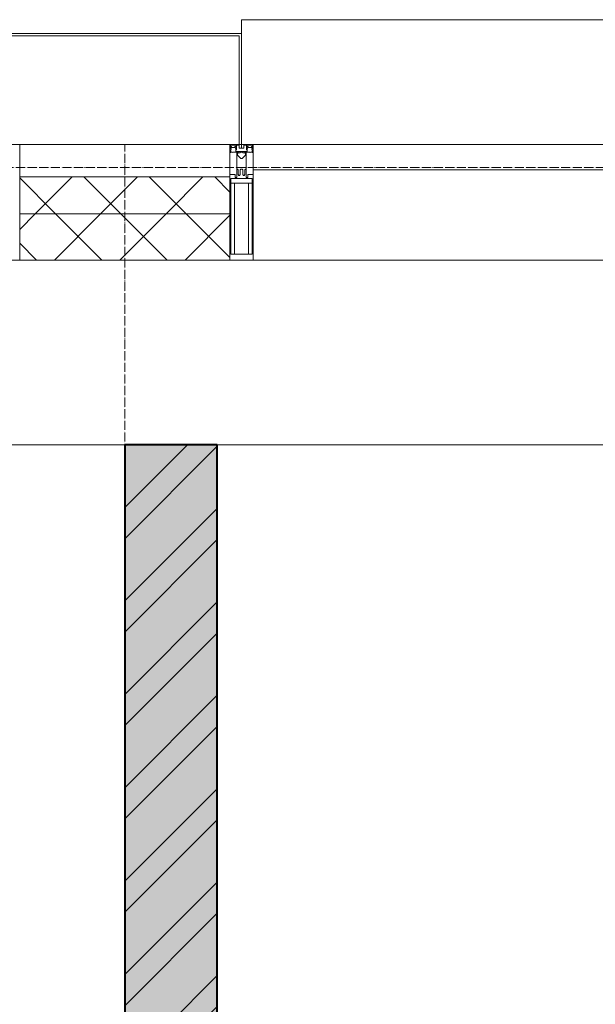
# Model space of a CAD drawing. Header units: millimetres. Extents: x 5617 to 113279, y 7718 to 199432.
# Tile 31 of 79: x 38199 to 39444, y 31290 to 33420. Entities that reach past the tile are written whole.
import ezdxf

# ---------------------------------------------------------------- set-up
doc = ezdxf.new("R2010")
doc.units = ezdxf.units.MM
doc.linetypes.add('ADSK_Линия сетки', pattern=[25, 20, -2.5, 0, -2.5])
doc.linetypes.add('Линия сетки', pattern=[25, 20, -2.5, 0, -2.5])
for name, color, linetype, lineweight in [('Импосты витража', 7, 'Continuous', 18), ('Колонны', 7, 'Continuous', 18), ('Оси', 7, 'Continuous', 9), ('Панели витража', 7, 'Continuous', 18), ('Перекрытия', 7, 'Continuous', 18), ('Стены разрез', 7, 'Continuous', 40), ('Стены штриховка', 7, 'Continuous', 40), ('Элементы узлов', 7, 'Continuous', 18)]:
    doc.layers.add(name, color=color, linetype=linetype, lineweight=lineweight)
pattern_1 = [(45, (0, 0), (-70.71068, 70.71068), []), (135, (0, 0), (-70.71068, -70.71068), [])]

# ---------------------------------------------------------------- blocks, each defined once
blk = doc.blocks.new('135_SLK_K4_AR_rvt-1-МКСС_К4_L15_51_600_')
at = {"layer": 'Стены разрез', "lineweight": 9, "true_color": 0xaaaaaa}
h = blk.add_hatch(dxfattribs=at)
h.set_pattern_fill('FP_1', color=253, style=0, pattern_type=2)
h.set_pattern_definition([(50, (0, 0), (218.62117, -19.1268), [22.86, -251.46]), (355, (0, 0), (-42.29187, 229.2684), [18.288, -201.168]), (100.451, (18.22, -1.6), (176.33107, 210.13963), [19.428, -213.708]), (46.184, (0, 60.96), (325.29495, -50.45164), [34.29, -377.19]), (96.636, (27.1, 56.76), (284.883, 296.9127), [29.142, -320.562]), (351.184, (0, 60.96), (284.8858, 296.9107), [27.432, -301.752]), (21, (30.48, 45.72), (181.93753, -122.71832), [22.86, -251.46]), (326, (30.48, 45.72), (74.16223, 221.0262), [18.288, -201.168]), (71.451, (45.64, 35.5), (256.10035, 98.30526), [19.428, -213.708]), (37.5, (0, 0), (3.70639, 101.465895), [3.353, -195.377, 3.353, -200.863, -201.93]), (37.5, (0, 0), (3.70639, 101.465895), [-402.946, 3.353, -198.577]), (7.5, (0, 0), (80.18358, 120.21653), [3.353, -113.081, 3.353, -190.805, -76.962]), (7.5, (0, 0), (80.18358, 120.21653), [-310.591, 3.353, -73.609]), (327.5, (-67.97, 0), (162.708646, -6.87497), [3.353, -72.847, 3.353, -234.391, -315.468]), (327.5, (-67.97, 0), (162.708646, -6.87497), [-313.944, 3.353, -312.115]), (317.5, (-98.45, 0), (177.75468, 30.51183), [3.353, -95.707, 3.353, -154.534, -224.028]), (317.5, (-98.45, 0), (177.75468, 30.51183), [-256.946, 3.353, -220.675])])
h.paths.add_polyline_path([(107950, 26350), (108150, 26350), (108150, 32500), (107950, 32500), (107950, 26543.4)])
h = blk.add_hatch(dxfattribs=at)
h.set_pattern_fill('FP_2', color=253, style=0, pattern_type=2)
h.set_pattern_definition([(45, (0, 0), (-101.02788, 101.02788), []), (45, (67.35, 0), (-101.02788, 101.02788), [])])
h.paths.add_polyline_path([(107950, 26350), (108150, 26350), (108150, 32500), (107950, 32500), (107950, 26543.4)])
at = {"layer": 'Перекрытия', "color": 253, "true_color": 0xaaaaaa}
for p, q in [((107950, 32500), (104550, 32500)), ((113250, 32500), (108150, 32500))]:
    blk.add_line(p, q, dxfattribs=at)
at = {"layer": 'Стены разрез', "color": 253, "true_color": 0xaaaaaa}
for p, q in [((108150, 32500), (107950, 32500)), ((107950, 32500), (107950, 26350)), ((108150, 26350), (108150, 32500))]:
    blk.add_line(p, q, dxfattribs=at)
blk = doc.blocks.new('System Panel - A_PAN_Glass-7513417-МКСС_К4_L15_51_600_')
at = {"layer": 'Панели витража', "color": 253, "lineweight": 5, "true_color": 0xaaaaaa}
for p, q in [((656.25, 0), (-656.25, 0)), ((-656.25, 0), (-656.25, -55)), ((656.25, -55), (656.25, 0)), ((-656.25, -55), (656.25, -55))]:
    blk.add_line(p, q, dxfattribs=at)
blk = doc.blocks.new('Rectangular Mullion - R_StandardFrame_50Wx250H-V74-МКСС_К4_L15_51_600_')
at = {"layer": 'Импосты витража', "color": 253, "lineweight": 5, "true_color": 0xaaaaaa}
blk.add_line((132872.5, 32900), (131560, 32900), dxfattribs=at)
blk = doc.blocks.new('Rectangular Mullion - R_StandardFrame_50Wx250H-V71-МКСС_К4_L15_51_600_')
at = {"layer": 'Импосты витража', "color": 253, "lineweight": 5, "true_color": 0xaaaaaa}
for p, q in [((-25, 135.1), (-25, 250)), ((-25, 250), (25, 250)), ((25, 250), (25, 0)), ((-25, 113.4), (-25, 128.4)), ((-25, 0), (-25, 110.1)), ((0, 0), (-25, 0)), ((25, 0), (5, 0))]:
    blk.add_line(p, q, dxfattribs=at)
blk = doc.blocks.new('Rectangular Mullion - 50Wx250H-2623690-МКСС_К4_L15_51_600_')
at = {"layer": 'Элементы узлов', "color": 253, "lineweight": 5, "true_color": 0xaaaaaa}
for p, q in [((-25, 65.2), (-25, 250)), ((-25, 250), (0, 250)), ((-23, 237.3), (0, 237.3)), ((-23, 237.3), (-23, 73.6)), ((-14.9, 84), (-14.9, 237.3)), ((25, 250), (0, 250)), ((23, 237.3), (0, 237.3)), ((14.9, 84), (14.9, 237.3)), ((23, 237.3), (23, 73.6)), ((25, 65.2), (25, 250)), ((-14, 65.2), (-25, 65.2)), ((0, 84), (-23, 84)), ((-0.5, 73.6), (-23, 73.6)), ((-14, 71.3), (-14, 65.2)), ((-10, 71.3), (-14, 71.3)), ((-10, 53), (-10, 71.3)), ((-7, 65.2), (-5.9, 67.3)), ((-7, 65.2), (-7, 54.7)), ((-4.1, 67.3), (-5.9, 67.3)), ((-4.1, 67.3), (-2.9, 65.1)), ((-2.9, 65.1), (-2.9, 54.6)), ((0, 84), (23, 84)), ((0.5, 73.6), (23, 73.6)), ((4.1, 67.3), (2.9, 65.1)), ((2.9, 65.1), (2.9, 54.6)), ((4.1, 67.3), (5.9, 67.3)), ((7, 65.2), (5.9, 67.3)), ((7, 65.2), (7, 54.7)), ((10, 71.3), (14, 71.3)), ((10, 53), (10, 71.3)), ((14, 71.3), (14, 65.2)), ((14, 65.2), (25, 65.2)), ((-8.7, 53), (-10, 53)), ((-10, 53), (-10, 17)), ((-8.7, 53), (-7, 54.7)), ((-1.3, 53), (-2.9, 54.6)), ((0, 53), (-1.3, 53)), ((0, 53), (1.3, 53)), ((1.3, 53), (2.9, 54.6)), ((8.7, 53), (7, 54.7)), ((8.7, 53), (10, 53)), ((10, 53), (10, 17)), ((-8.5, 23), (-1.5, 30)), ((-8.5, 18.5), (-8.5, 23)), ((-1.5, 30), (0, 30)), ((1.5, 30), (0, 30)), ((8.5, 23), (1.5, 30)), ((8.5, 18.5), (8.5, 23)), ((-23.8, 14.6), (-25, 14.2)), ((-25, 0), (-25, 14.2)), ((-22.3, 17), (-23.8, 17)), ((-23.8, 17), (-23.8, 14.6)), ((-22.5, 10.6), (-23.8, 14.6)), ((-22.5, 10.6), (-23.7, 9.9)), ((-23.7, 1.3), (-23.7, 9.9)), ((-23.7, 1.3), (-11.8, 1.3)), ((-23.2, 10.2), (-22.5, 8)), ((-22.5, 8), (-22.5, 4.5)), ((-21.3, 4.5), (-22.5, 4.5)), ((-22.3, 17), (-22.3, 16)), ((-22.3, 16), (-21.3, 16)), ((-19, 17.6), (-21.3, 16)), ((-21.3, 4.5), (-21.3, 6.5)), ((-21.3, 6.5), (-14.2, 6.5)), ((-18.4, 16.6), (-19, 17.6)), ((-7.4, 16.6), (-18.4, 16.6)), ((-14.2, 6.5), (-14.2, 4.5)), ((-13.2, 4.5), (-14.2, 4.5)), ((-13.2, 4.5), (-12.2, 7.2)), ((-12.7, 7.6), (-11.3, 11.4)), ((-12.7, 7.6), (-11.8, 6.9)), ((-12.2, 9), (-12.2, 14.8)), ((-12.2, 14.8), (0, 14.8)), ((-11.8, 1.3), (-11.8, 6.9)), ((-10.5, 11.2), (-11.3, 11.4)), ((-10.5, 1.5), (-10.5, 11.2)), ((-4.8, 1.5), (-10.5, 1.5)), ((-10, 17), (-7.5, 17)), ((-7.5, 18.5), (-8.5, 18.5)), ((-7.5, 17), (-7.5, 18.5)), ((-7.4, 18), (-7.4, 16.6)), ((-2.6, 18), (-7.4, 18)), ((0, 8), (-4.8, 8)), ((-4.8, 1.5), (-4.8, 8)), ((-2.6, 18), (-2.6, 16.8)), ((-2.6, 16.8), (0, 16.8)), ((2.6, 16.8), (0, 16.8)), ((0, 14.8), (0, 16.8)), ((0, 14.8), (0, 16.8)), ((12.2, 14.8), (0, 14.8)), ((0, 0), (0, 8)), ((0, 8), (4.8, 8)), ((0, 0), (0, 8)), ((2.6, 18), (2.6, 16.8)), ((2.6, 18), (7.4, 18)), ((4.8, 1.5), (4.8, 8)), ((4.8, 1.5), (10.5, 1.5)), ((7.4, 18), (7.4, 16.6)), ((7.4, 16.6), (18.4, 16.6)), ((7.5, 18.5), (8.5, 18.5)), ((7.5, 17), (7.5, 18.5)), ((10, 17), (7.5, 17)), ((10.5, 11.2), (11.3, 11.4)), ((10.5, 1.5), (10.5, 11.2)), ((12.7, 7.6), (11.3, 11.4)), ((12.7, 7.6), (11.8, 6.9)), ((11.8, 1.3), (11.8, 6.9)), ((23.7, 1.3), (11.8, 1.3)), ((12.2, 9), (12.2, 14.8)), ((13.2, 4.5), (12.2, 7.2)), ((13.2, 4.5), (14.2, 4.5)), ((21.3, 6.5), (14.2, 6.5)), ((14.2, 6.5), (14.2, 4.5)), ((18.4, 16.6), (19, 17.6)), ((19, 17.6), (21.3, 16)), ((22.3, 16), (21.3, 16)), ((21.3, 4.5), (21.3, 6.5)), ((21.3, 4.5), (22.5, 4.5)), ((22.3, 17), (22.3, 16)), ((22.3, 17), (23.8, 17)), ((22.5, 10.6), (23.8, 14.6)), ((22.5, 10.6), (23.7, 9.9)), ((23.2, 10.2), (22.5, 8)), ((22.5, 8), (22.5, 4.5)), ((23.7, 1.3), (23.7, 9.9)), ((23.8, 17), (23.8, 14.6)), ((23.8, 14.6), (25, 14.2)), ((25, 0), (25, 14.2)), ((-25, 0), (0, 0)), ((25, 0), (0, 0))]:
    blk.add_line(p, q, dxfattribs=at)
for centre, start, end in [((-0.5, 73.1), 360, 90), ((0.5, 73.1), 90, 180)]:
    blk.add_arc(centre, 0.5, start, end, dxfattribs=at)
blk = doc.blocks.new('Rectangular Mullion - R_StandardFrame_50Wx250H-7511672-МКСС_К4_L15_51_600_')
at = {"layer": 'Импосты витража', "color": 253, "lineweight": 5, "true_color": 0xaaaaaa}
for p, q in [((-25, 0), (-25, 250)), ((-25, 250), (25, 250)), ((25, 250), (25, 0)), ((-5, 0), (-25, 0)), ((25, 0), (0, 0))]:
    blk.add_line(p, q, dxfattribs=at)
blk = doc.blocks.new('A_SLK_PAN_Type1 - Прямой тип панели-6538259-МКСС_К4_L15_51_600_')
at = {"layer": 'Колонны', "lineweight": 5}
for p, q in [((-247.5, 0), (-252.5, 0)), ((-252.5, 0), (-252.5, -240)), ((-247.5, -235), (-247.5, 0)), ((227.5, 0), (-227.5, 0)), ((247.5, 0), (247.5, -235)), ((252.5, 0), (247.5, 0)), ((252.5, -240), (252.5, 0)), ((-252.5, -240), (252.5, -240)), ((247.5, -235), (-247.5, -235))]:
    blk.add_line(p, q, dxfattribs=at)
blk = doc.blocks.new('A_OGR_PAN_Отлив - A_OGR_PAN_Отлив-6265459-МКСС_К4_L15_51_600_')
at = {"layer": 'Колонны', "color": 253, "lineweight": 5, "true_color": 0xaaaaaa}
for p in [(681.25, 270), (-681.25, 240)]:
    blk.add_line(p, (-681.25, 270), dxfattribs=at)
blk = doc.blocks.new('135_SLK_K4_AR_FCD_rvt-1-МКСС_К4_L15_51_600_')
at = {"layer": 'Стены разрез', "lineweight": 5, "true_color": 0xaaaaaa}
h = blk.add_hatch(dxfattribs=at)
h.set_pattern_fill('FP_4', color=253, style=0, pattern_type=2)
h.set_pattern_definition(pattern_1)
h.paths.add_polyline_path([(108177.5, 33000), (108177.5, 33080), (107722.5, 33080), (107722.5, 33000), (107835.9, 33000)])
h = blk.add_hatch(dxfattribs=at)
h.set_pattern_fill('FP_4', color=253, style=0, pattern_type=2)
h.set_pattern_definition(pattern_1)
h.paths.add_polyline_path([(108177.5, 32900), (108177.5, 33000), (107722.5, 33000), (107722.5, 32900), (107835.9, 32900)])
at = {"layer": 'Стены разрез', "color": 253, "lineweight": 9, "true_color": 0xaaaaaa}
for p, q in [((108177.5, 33080), (107722.5, 33080)), ((107722.5, 33080), (107722.5, 32900)), ((108177.5, 32900), (108177.5, 33080)), ((107722.5, 32900), (108177.5, 32900))]:
    blk.add_line(p, q, dxfattribs=at)
at = {"layer": 'Стены штриховка', "color": 253, "lineweight": 9, "true_color": 0xaaaaaa}
blk.add_line((108177.5, 33000), (107722.5, 33000), dxfattribs=at)
at = {"layer": 'Импосты витража', "color": 253, "lineweight": 5, "true_color": 0xaaaaaa, "extrusion": (0, 0, -1), "rotation": 180}
for name, p in [('Rectangular Mullion - R_StandardFrame_50Wx250H-V71-МКСС_К4_L15_51_600_', (-107697.5, 33150)), ('Rectangular Mullion - 50Wx250H-2623690-МКСС_К4_L15_51_600_', (-108202.5, 33150)), ('Rectangular Mullion - R_StandardFrame_50Wx250H-7511672-МКСС_К4_L15_51_600_', (-108202.5, 33150))]:
    blk.add_blockref(name, p, dxfattribs=at)
at = {"layer": 'Импосты витража', "color": 253, "lineweight": 5, "true_color": 0xaaaaaa}
blk.add_blockref('Rectangular Mullion - R_StandardFrame_50Wx250H-V74-МКСС_К4_L15_51_600_', (-23332.5, 0), dxfattribs=at)
at = {"layer": 'Колонны', "color": 253, "lineweight": 5, "true_color": 0xaaaaaa}
blk.add_blockref('A_OGR_PAN_Отлив - A_OGR_PAN_Отлив-6265459-МКСС_К4_L15_51_600_', (108883.8, 33150), dxfattribs=at)
at = {"layer": 'Колонны', "color": 253, "lineweight": 5, "true_color": 0xaaaaaa, "rotation": 180}
blk.add_blockref('A_SLK_PAN_Type1 - Прямой тип панели-6538259-МКСС_К4_L15_51_600_', (107950, 33150), dxfattribs=at)
at = {"layer": 'Панели витража', "color": 253, "lineweight": 5, "true_color": 0xaaaaaa}
blk.add_blockref('System Panel - A_PAN_Glass-7513417-МКСС_К4_L15_51_600_', (108883.8, 33150), dxfattribs=at)

msp = doc.modelspace()

# ---------------------------------------------------------------- linework, layer by layer
at = {"layer": 'Оси', "linetype": 'Линия сетки'}
msp.add_line((38426.3, 12025.7), (38426.3, 33150), dxfattribs=at)
at = {"layer": 'Оси', "linetype": 'ADSK_Линия сетки'}
msp.add_line((67226.3, 33100), (25128.4, 33100), dxfattribs=at)

# ---------------------------------------------------------------- block references
at = {"lineweight": 5}
for name in ['135_SLK_K4_AR_FCD_rvt-1-МКСС_К4_L15_51_600_', '135_SLK_K4_AR_rvt-1-МКСС_К4_L15_51_600_']:
    msp.add_blockref(name, (-69523.7, 0), dxfattribs=at)

doc.saveas('drawing.dxf')
